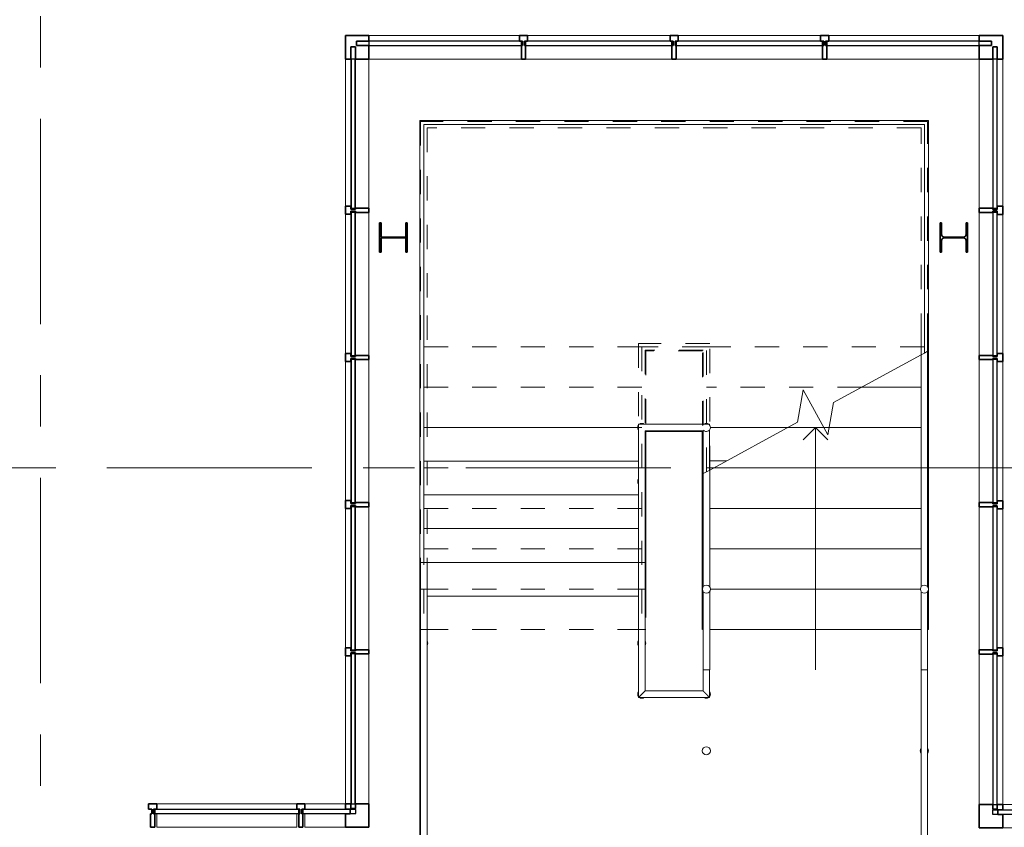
# Model space of a CAD drawing. Extents: x -3204 to 54657, y -2294 to 61632.
# Tile 51 of 65: x -128 to 5970, y 52376 to 57374. Entities that reach past the tile are written whole.
import ezdxf

# ---------------------------------------------------------------- set-up
doc = ezdxf.new("R2010")
doc.units = 0
doc.header["$LTSCALE"] = 100
doc.linetypes.add('gestippeld-fijn', pattern=[3, 1.5, -1.5])
doc.linetypes.add('stramien', pattern=[22.225, 12.7, -3.175, 3.175, -3.175])
for name, color, linetype, lineweight in [('BL$7A---_STRAMIEN', 7, 'Continuous', 18), ('BL23----_VLOEREN', 11, 'Continuous', 18), ('BL24----_TRAP', 1, 'Continuous', 18), ('BL28----_CONSTRUCTIES', 4, 'Continuous', 18), ('BL30----_KOZIJNEN', 14, 'Continuous', 25), ('BL34----_BALUSTRADES', 1, 'Continuous', 18)]:
    doc.layers.add(name, color=color, linetype=linetype, lineweight=lineweight)

# ---------------------------------------------------------------- blocks, each defined once
blk = doc.blocks.new('28_CL_staal - kolom - HEA - HE180A-1553641-1')
at = {"layer": 'BL28----_CONSTRUCTIES', "lineweight": 35}
for p, q in [((90, 85.5), (-90, 85.5)), ((-90, 85.5), (-90, 76)), ((-90, 76), (-18, 76)), ((-3, 61), (-3, -61)), ((3, -61), (3, 61)), ((18, 76), (90, 76)), ((90, 76), (90, 85.5)), ((-18, -76), (-90, -76)), ((-90, -76), (-90, -85.5)), ((-90, -85.5), (90, -85.5)), ((90, -76), (18, -76)), ((90, -85.5), (90, -76))]:
    blk.add_line(p, q, dxfattribs=at)
for centre, start, end in [((-18, 61), 360, 90), ((18, 61), 90, 180), ((-18, -61), 270, 0), ((18, -61), 180, 270)]:
    blk.add_arc(centre, 15, start, end, dxfattribs=at)
blk = doc.blocks.new('Railing - AL_34_baluster_ rond-1553322-1')
at = {"layer": 'BL34----_BALUSTRADES'}
for start, end in [(171.08897, 180), (180, 188.91103)]:
    blk.add_arc((0, 0), 25, start, end, dxfattribs=at)
blk = doc.blocks.new('Railing - AL_34_baluster_ rond-1553324-1')
at = {"layer": 'BL34----_BALUSTRADES'}
for start, end in [(143.768, 180), (0, 36.232), (180, 216.232), (323.768, 0)]:
    blk.add_arc((0, 0), 25, start, end, dxfattribs=at)
blk = doc.blocks.new('Railing - AL_34_baluster_ rond-1739156-1')
at = {"layer": 'BL34----_BALUSTRADES'}
for start, end in [(45, 180), (0, 36.232), (180, 225), (323.768, 0)]:
    blk.add_arc((0, 0), 25, start, end, dxfattribs=at)
blk = doc.blocks.new('Railing - AL_34_baluster_ rond-1553330-1')
at = {"layer": 'BL34----_BALUSTRADES'}
for start, end in [(53.768, 126.232), (0, 36.232), (323.768, 0)]:
    blk.add_arc((0, 0), 25, start, end, dxfattribs=at)
blk = doc.blocks.new('Railing - Railing-1550403-1')
at = {"layer": 'BL34----_BALUSTRADES'}
for p, q in [((-5173.4, 42065.4), (-5173.4, 41210.4)), ((-4733.4, 42065.4), (-5173.4, 42065.4)), ((-5133.4, 42025.4), (-5133.4, 41210.4)), ((-4773.4, 42025.4), (-5133.4, 42025.4)), ((-4773.4, 41759.8), (-4773.4, 42025.4)), ((-4733.4, 42060.1), (-4733.4, 42065.4)), ((-4733.4, 41781.6), (-4733.4, 42030.8)), ((-4773.4, 40585.4), (-4773.4, 40794.4))]:
    blk.add_line(p, q, dxfattribs=at)
at = {"extrusion": (0, 0, -1), "zscale": -1}
for name, p in [('Railing - AL_34_baluster_ rond-1553330-1', (5153.4, 42045.4)), ('Railing - AL_34_baluster_ rond-1553324-1', (5153.4, 41710.4))]:
    blk.add_blockref(name, p, dxfattribs=at)
for name, p, rotation in [('Railing - AL_34_baluster_ rond-1739156-1', (4753.4, 42045.4), 90.00000000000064), ('Railing - AL_34_baluster_ rond-1553322-1', (4753.4, 41085.4), 180)]:
    blk.add_blockref(name, p, dxfattribs=dict(at, rotation=rotation))
blk = doc.blocks.new('Railing - AL_34_baluster_ rond-V103-1')
at = {"layer": 'BL34----_BALUSTRADES'}
for start, end in [(143.768, 180), (0, 36.232), (180, 216.232), (323.768, 0)]:
    blk.add_arc((0, 0), 25, start, end, dxfattribs=at)
blk = doc.blocks.new('Railing - AL_34_baluster_ rond-V104-1')
at = {"layer": 'BL34----_BALUSTRADES'}
for start, end in [(0, 180), (180, 0)]:
    blk.add_arc((0, 0), 25, start, end, dxfattribs=at)
blk = doc.blocks.new('Railing - AL_34_baluster_ rond-V105-1')
at = {"layer": 'BL34----_BALUSTRADES'}
for start, end in [(143.768, 180), (180, 216.232), (233.73674, 306.43535)]:
    blk.add_arc((0, 0), 25, start, end, dxfattribs=at)
blk = doc.blocks.new('Railing - AL_34_baluster_ rond-V106-1')
at = {"layer": 'BL34----_BALUSTRADES'}
for start, end in [(143.768, 180), (180, 216.232), (233.768, 306.232)]:
    blk.add_arc((0, 0), 25, start, end, dxfattribs=at)
blk = doc.blocks.new('Railing - Railing-1550489-1')
at = {"layer": 'BL34----_BALUSTRADES'}
for p, q in [((-5173.4, 41210.4), (-5173.4, 40374.4)), ((-5173.4, 41210.4), (-5133.4, 41210.4)), ((-5133.4, 40414.4), (-5133.4, 41210.4)), ((-4773.4, 40544.4), (-4773.4, 40414.4)), ((-4773.4, 40544.4), (-4733.4, 40544.4)), ((-4733.4, 40374.4), (-4733.4, 40544.4)), ((-5173.4, 40374.4), (-4733.4, 40374.4)), ((-4773.4, 40414.4), (-5133.4, 40414.4))]:
    blk.add_line(p, q, dxfattribs=at)
for points in [[(-5173.4, 40374.4), (-5173.4, 40374.4), (-5173.1, 40374.8), (-5171.9, 40375.9), (-5170.8, 40377), (-5169.6, 40378.3), (-5168.5, 40379.4), (-5167.3, 40380.6), (-5165.6, 40382.2), (-5163.8, 40384), (-5162.3, 40385.6), (-5161.1, 40386.8), (-5159.8, 40388), (-5158.6, 40389.2), (-5157.3, 40390.5), (-5156, 40391.8), (-5154.7, 40393.1), (-5153.4, 40394.4), (-5152.1, 40395.7), (-5150.8, 40397), (-5149.5, 40398.3), (-5148.2, 40399.6), (-5147, 40400.8), (-5145.7, 40402.1), (-5144.6, 40403.3), (-5143.4, 40404.4), (-5142.3, 40405.5), (-5140.9, 40407), (-5139.5, 40408.3), (-5138.4, 40409.5), (-5137.2, 40410.6), (-5136, 40411.8), (-5134.9, 40412.9), (-5133.7, 40414.1), (-5133.4, 40414.4), (-5133.4, 40414.4)], [(-4733.4, 40374.4), (-4733.4, 40374.4), (-4733.7, 40374.8), (-4734.9, 40375.9), (-4736, 40377), (-4737.2, 40378.3), (-4738.4, 40379.4), (-4739.5, 40380.6), (-4741.2, 40382.2), (-4743, 40384), (-4744.5, 40385.6), (-4745.7, 40386.8), (-4747, 40388), (-4748.2, 40389.2), (-4749.5, 40390.5), (-4750.8, 40391.8), (-4752.1, 40393.1), (-4753.4, 40394.4), (-4754.7, 40395.7), (-4756, 40397), (-4757.3, 40398.3), (-4758.6, 40399.6), (-4759.8, 40400.8), (-4761.1, 40402.1), (-4762.3, 40403.3), (-4763.4, 40404.4), (-4764.5, 40405.5), (-4765.9, 40407), (-4767.3, 40408.3), (-4768.4, 40409.5), (-4769.6, 40410.6), (-4770.8, 40411.8), (-4771.9, 40412.9), (-4773.1, 40414.1), (-4773.4, 40414.4), (-4773.4, 40414.4)]]:
    blk.add_open_spline(points, degree=3, knots=[0, 0, 0, 0, 0.083333, 0.125, 0.166667, 0.208333, 0.229167, 0.25, 0.291667, 0.333333, 0.354167, 0.375, 0.395833, 0.416667, 0.4375, 0.458333, 0.479167, 0.5, 0.520833, 0.541667, 0.5625, 0.583333, 0.604167, 0.625, 0.645833, 0.666667, 0.6875, 0.708333, 0.75, 0.770833, 0.791667, 0.833333, 0.875, 0.916667, 1, 1, 1, 1], dxfattribs=at)
for name, p in [('Railing - AL_34_baluster_ rond-V103-1', (-5153.4, 40710.4)), ('Railing - AL_34_baluster_ rond-V105-1', (-5153.4, 40394.4))]:
    blk.add_blockref(name, p)
for name, p, rotation in [('Railing - AL_34_baluster_ rond-V106-1', (-4753.4, 40394.4), 89.99999999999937), ('Railing - AL_34_baluster_ rond-V104-1', (-4753.4, 40044.4), 180)]:
    blk.add_blockref(name, p, dxfattribs=dict(rotation=rotation))
blk = doc.blocks.new('Railing - AL_34_baluster_ rond-1553313-1')
at = {"layer": 'BL34----_BALUSTRADES'}
for start, end in [(0, 180), (180, 0)]:
    blk.add_arc((0, 0), 25, start, end, dxfattribs=at)
blk = doc.blocks.new('Railing - Railing-1550527-1')
at = {"layer": 'BL34----_BALUSTRADES', "linetype": 'gestippeld-fijn'}
for p, q in [((-6522.9, 43939.4), (-6522.9, 42737.6)), ((-3382.9, 43939.4), (-6522.9, 43939.4)), ((-6522.9, 43939.4), (-6522.9, 42737.6)), ((-3382.9, 43939.4), (-6522.9, 43939.4)), ((-3382.9, 42601.2), (-3382.9, 43939.4)), ((-3382.9, 42601.2), (-3382.9, 43939.4)), ((-6482.9, 43899.4), (-6482.9, 42737.6)), ((-3422.9, 43899.4), (-6482.9, 43899.4)), ((-6482.9, 43899.4), (-6482.9, 42737.6)), ((-3422.9, 43899.4), (-6482.9, 43899.4)), ((-3422.9, 42601.2), (-3422.9, 43899.4)), ((-3422.9, 42601.2), (-3422.9, 43899.4)), ((-6522.9, 42737.6), (-6522.9, 41044.4)), ((-6522.9, 42737.6), (-6522.9, 41044.4)), ((-6482.9, 42737.6), (-6482.9, 41044.4)), ((-6482.9, 42737.6), (-6482.9, 41044.4)), ((-3422.9, 42494.9), (-3422.9, 42601.2)), ((-3422.9, 42494.9), (-3422.9, 42601.2)), ((-3382.9, 42516.7), (-3382.9, 42601.2)), ((-3382.9, 42516.7), (-3382.9, 42601.2)), ((-6482.9, 41044.4), (-6522.9, 41044.4)), ((-6482.9, 41044.4), (-6522.9, 41044.4))]:
    blk.add_line(p, q, dxfattribs=at)
at = {"layer": 'BL34----_BALUSTRADES'}
for p, q in [((-3402.9, 42505.8), (-3422.9, 42494.9)), ((-3382.9, 42516.7), (-3402.9, 42505.8)), ((-3382.9, 41059), (-3382.9, 42516.7)), ((-3422.9, 41059), (-3422.9, 42494.9)), ((-3422.9, 40544.4), (-3422.9, 41029.7)), ((-3382.9, 40544.4), (-3382.9, 41029.7))]:
    blk.add_line(p, q, dxfattribs=at)
at = {"rotation": 180}
blk.add_blockref('Railing - AL_34_baluster_ rond-1553313-1', (-3402.9, 41044.4), dxfattribs=at)
blk = doc.blocks.new('Railing - Railing-1550531-1')
at = {"layer": 'BL34----_BALUSTRADES', "linetype": 'gestippeld-fijn'}
for p, q in [((-5172.9, 42564.4), (-5172.9, 41044.4)), ((-4732.9, 42564.4), (-5172.9, 42564.4)), ((-5172.9, 42564.4), (-5172.9, 41044.4)), ((-4732.9, 42564.4), (-5172.9, 42564.4)), ((-5132.9, 42524.4), (-5132.9, 41044.4)), ((-4772.9, 42524.4), (-5132.9, 42524.4)), ((-5132.9, 42524.4), (-5132.9, 41044.4)), ((-4772.9, 42524.4), (-5132.9, 42524.4)), ((-4772.9, 41760.1), (-4772.9, 42524.4)), ((-4772.9, 41760.1), (-4772.9, 42524.4)), ((-4732.9, 41781.9), (-4732.9, 42564.4)), ((-4732.9, 41781.9), (-4732.9, 42564.4)), ((-5132.9, 41044.4), (-5172.9, 41044.4)), ((-5132.9, 41044.4), (-5172.9, 41044.4))]:
    blk.add_line(p, q, dxfattribs=at)
at = {"layer": 'BL34----_BALUSTRADES'}
for p, q in [((-4732.9, 41781.9), (-4752.9, 41771)), ((-4732.9, 41059), (-4732.9, 41781.9)), ((-4752.9, 41771), (-4772.9, 41760.1)), ((-4772.9, 41059), (-4772.9, 41760.1)), ((-4772.9, 40544.4), (-4772.9, 41029.7)), ((-4732.9, 40544.4), (-4732.9, 41029.7))]:
    blk.add_line(p, q, dxfattribs=at)
at = {"extrusion": (0, 0, -1), "zscale": -1, "rotation": 180}
blk.add_blockref('Railing - AL_34_baluster_ rond-1553313-1', (4752.9, 41044.4), dxfattribs=at)
blk = doc.blocks.new('Railing - AL_34_baluster_ rond-V107-1')
at = {"layer": 'BL34----_BALUSTRADES'}
for start, end in [(143.21905, 180), (0, 36.78095), (180, 216.81455), (323.18545, 0)]:
    blk.add_arc((0, 0), 25, start, end, dxfattribs=at)
blk = doc.blocks.new('Railing - Railing-1551036-1')
at = {"layer": 'BL34----_BALUSTRADES'}
for p, q in [((-3423.4, 40544.4), (-3423.4, 38270.4)), ((-3423.4, 40544.4), (-3383.4, 40544.4)), ((-3383.4, 38270.4), (-3383.4, 40544.4)), ((-3383.4, 38270.4), (-3423.4, 38270.4))]:
    blk.add_line(p, q, dxfattribs=at)
for name, p in [('Railing - AL_34_baluster_ rond-V107-1', (-3403.4, 40044.4)), ('Railing - AL_34_baluster_ rond-V103-1', (-3403.4, 38770.4))]:
    blk.add_blockref(name, p)
blk = doc.blocks.new('Railing - AL_34_baluster_ rond-V108-1')
at = {"layer": 'BL34----_BALUSTRADES'}
for start, end in [(143.34337, 180), (0, 36.65663), (180, 216.68254), (323.31746, 0)]:
    blk.add_arc((0, 0), 25, start, end, dxfattribs=at)
blk = doc.blocks.new('Railing - Railing-1551041-1')
at = {"layer": 'BL34----_BALUSTRADES'}
for p, q in [((-6523.4, 41210.4), (-6523.4, 38270.4)), ((-6523.4, 41210.4), (-6483.4, 41210.4)), ((-6483.4, 38270.4), (-6483.4, 41210.4)), ((-6483.4, 38270.4), (-6523.4, 38270.4))]:
    blk.add_line(p, q, dxfattribs=at)
at = {"rotation": 180}
for name, p in [('Railing - AL_34_baluster_ rond-V103-1', (-6503.4, 40710.4)), ('Railing - AL_34_baluster_ rond-V108-1', (-6503.4, 38770.4))]:
    blk.add_blockref(name, p, dxfattribs=at)
blk = doc.blocks.new('Rectangular Mullion - 30_CW_inwendigehoek_L-1554216-1')
at = {"layer": 'BL30----_KOZIJNEN', "lineweight": 35}
for p, q in [((-111.5, 70.45), (-145.5, 70.45)), ((-145.5, 70.45), (-145.5, 36.45)), ((-111.5, 40.45), (-111.5, 70.45)), ((0, 70.45), (-83.5, 70.45)), ((-83.5, 70.45), (-83.5, 40.45)), ((0, -75.05), (0, 70.45)), ((-145.5, 36.45), (-115.5, 36.45)), ((-115.5, 8.45), (-145.5, 8.45)), ((-145.5, 8.45), (-145.5, -75.05)), ((-115.5, 36.45), (-115.5, 8.45)), ((-83.5, 40.45), (-111.5, 40.45)), ((-145.5, -75.05), (0, -75.05))]:
    blk.add_line(p, q, dxfattribs=at)
blk = doc.blocks.new('System Panel - 31_CP_Glazed-1562932-1')
at = {"layer": 'BL30----_KOZIJNEN'}
for p, q in [((465.4, -9.5), (-465.4, -9.5)), ((-465.4, -9.5), (-465.4, -35.5)), ((-465.4, -35.5), (465.4, -35.5)), ((465.4, -35.5), (465.4, -9.5))]:
    blk.add_line(p, q, dxfattribs=at)
blk = doc.blocks.new('System Panel - 31_CP_Glazed-1563089-1')
at = {"layer": 'BL30----_KOZIJNEN'}
for p, q in [((442.45, -9.5), (-442.45, -9.5)), ((-442.45, -9.5), (-442.45, -35.5)), ((-442.45, -35.5), (442.45, -35.5)), ((442.45, -35.5), (442.45, -9.5))]:
    blk.add_line(p, q, dxfattribs=at)
blk = doc.blocks.new('Rectangular Mullion - 30_CW_vliesgevelprofiel-1562920-1')
at = {"layer": 'BL30----_KOZIJNEN', "lineweight": 18}
for p, q in [((5815, 52517.5), (5815, 53448.4)), ((5898.5, 52517.5), (5898.5, 53448.4)), ((5926.5, 52517.5), (5926.5, 53436.4)), ((5960.5, 52517.5), (5960.5, 53436.4))]:
    blk.add_line(p, q, dxfattribs=at)
blk = doc.blocks.new('Rectangular Mullion - 30_CW_vliesgevelprofiel-1563076-1')
at = {"layer": 'BL30----_KOZIJNEN', "lineweight": 18}
for p, q in [((5815, 53474.4), (5815, 54359.3)), ((5898.5, 53474.4), (5898.5, 54359.3)), ((5926.5, 53486.4), (5926.5, 54347.3)), ((5960.5, 53486.4), (5960.5, 54347.3))]:
    blk.add_line(p, q, dxfattribs=at)
blk = doc.blocks.new('Rectangular Mullion - 30_CW_vliesgevelprofiel-1554191-1')
at = {"layer": 'BL30----_KOZIJNEN', "lineweight": 35}
for p, q in [((-25, 36.5), (-25, 70.5)), ((-25, 70.5), (25, 70.5)), ((25, 70.5), (25, 36.5)), ((-6, 36.5), (-25, 36.5)), ((-13, 8.5), (-6, 8.5)), ((-13, -75), (-13, 8.5)), ((-6, 8.5), (-6, 36.5)), ((25, 36.5), (6, 36.5)), ((6, 36.5), (6, 8.5)), ((6, 8.5), (13, 8.5)), ((13, 8.5), (13, -75)), ((13, -75), (-13, -75))]:
    blk.add_line(p, q, dxfattribs=at)
blk = doc.blocks.new('System Panel - 31_CP_Glazed-1563274-1')
at = {"layer": 'BL30----_KOZIJNEN'}
for p, q in [((461.45, -9.5), (-461.45, -9.5)), ((-461.45, -9.5), (-461.45, -35.5)), ((-461.45, -35.5), (461.45, -35.5)), ((461.45, -35.5), (461.45, -9.5))]:
    blk.add_line(p, q, dxfattribs=at)
blk = doc.blocks.new('Rectangular Mullion - 30_CW_vliesgevelprofiel-1563270-1')
at = {"layer": 'BL30----_KOZIJNEN', "lineweight": 18}
for p, q in [((5815, 56207.1), (5815, 57130)), ((5898.5, 56207.1), (5898.5, 57130)), ((5926.5, 56219.1), (5926.5, 57130)), ((5960.5, 56219.1), (5960.5, 57130))]:
    blk.add_line(p, q, dxfattribs=at)
blk = doc.blocks.new('Rectangular Mullion - 30_CW_inwendigehoek_L-1559278-1')
at = {"layer": 'BL30----_KOZIJNEN', "lineweight": 35}
for p, q in [((0, 75.05), (-145.5, 75.05)), ((-145.5, 75.05), (-145.5, -8.45)), ((0, -70.45), (0, 75.05)), ((-145.5, -8.45), (-115.5, -8.45)), ((-145.5, -36.45), (-145.5, -70.45)), ((-115.5, -36.45), (-145.5, -36.45)), ((-115.5, -8.45), (-115.5, -36.45)), ((-111.5, -70.45), (-111.5, -40.45)), ((-111.5, -40.45), (-83.5, -40.45)), ((-83.5, -40.45), (-83.5, -70.45)), ((-145.5, -70.45), (-111.5, -70.45)), ((-83.5, -70.45), (0, -70.45))]:
    blk.add_line(p, q, dxfattribs=at)
blk = doc.blocks.new('System Panel - 31_CP_Glazed-1595720-1')
at = {"layer": 'BL30----_KOZIJNEN'}
for p, q in [((463.6, 35.5), (-463.6, 35.5)), ((-463.6, 35.5), (-463.6, 9.5)), ((-463.6, 9.5), (463.6, 9.5)), ((463.6, 9.5), (463.6, 35.5))]:
    blk.add_line(p, q, dxfattribs=at)
blk = doc.blocks.new('System Panel - 31_CP_Glazed-1562397-1')
at = {"layer": 'BL30----_KOZIJNEN'}
for p, q in [((442.35, 35.5), (-442.35, 35.5)), ((-442.35, 35.5), (-442.35, 9.5)), ((-442.35, 9.5), (442.35, 9.5)), ((442.35, 9.5), (442.35, 35.5))]:
    blk.add_line(p, q, dxfattribs=at)
blk = doc.blocks.new('Rectangular Mullion - 30_CW_vliesgevelprofiel-1595707-1')
at = {"layer": 'BL30----_KOZIJNEN', "lineweight": 18}
for p, q in [((1889.5, 52522), (1889.5, 53437.2)), ((1923.5, 52522), (1923.5, 53437.2)), ((1951.5, 52522), (1951.5, 53449.2)), ((2035, 52522), (2035, 53449.2))]:
    blk.add_line(p, q, dxfattribs=at)
blk = doc.blocks.new('Rectangular Mullion - 30_CW_vliesgevelprofiel-1562468-1')
at = {"layer": 'BL30----_KOZIJNEN', "lineweight": 18}
for p, q in [((1889.5, 53487.2), (1889.5, 54347.9)), ((1923.5, 53487.2), (1923.5, 54347.9)), ((1951.5, 53475.2), (1951.5, 54359.9)), ((2035, 53475.2), (2035, 54359.9))]:
    blk.add_line(p, q, dxfattribs=at)
blk = doc.blocks.new('Rectangular Mullion - 30_CW_vliesgevelprofiel-1559248-1')
at = {"layer": 'BL30----_KOZIJNEN', "lineweight": 35}
for p, q in [((-13, -8.5), (-13, 75)), ((-13, 75), (13, 75)), ((13, 75), (13, -8.5)), ((-25, -70.5), (-25, -36.5)), ((-25, -36.5), (-6, -36.5)), ((-6, -8.5), (-13, -8.5)), ((-6, -36.5), (-6, -8.5)), ((13, -8.5), (6, -8.5)), ((6, -8.5), (6, -36.5)), ((6, -36.5), (25, -36.5)), ((25, -36.5), (25, -70.5)), ((25, -70.5), (-25, -70.5))]:
    blk.add_line(p, q, dxfattribs=at)
blk = doc.blocks.new('System Panel - 31_CP_Glazed-1562394-1')
at = {"layer": 'BL30----_KOZIJNEN'}
for p, q in [((461.35, 35.5), (-461.35, 35.5)), ((-461.35, 35.5), (-461.35, 9.5)), ((-461.35, 9.5), (461.35, 9.5)), ((461.35, 9.5), (461.35, 35.5))]:
    blk.add_line(p, q, dxfattribs=at)
blk = doc.blocks.new('Rectangular Mullion - 30_CW_vliesgevelprofiel-1562381-1')
at = {"layer": 'BL30----_KOZIJNEN', "lineweight": 18}
for p, q in [((1889.5, 56219.3), (1889.5, 57130)), ((1923.5, 56219.3), (1923.5, 57130)), ((1951.5, 56207.3), (1951.5, 57130)), ((2035, 56207.3), (2035, 57130))]:
    blk.add_line(p, q, dxfattribs=at)
blk = doc.blocks.new('Rectangular Mullion - 30_CW_vliesgevelprofiel-1559310-1')
at = {"layer": 'BL30----_KOZIJNEN', "lineweight": 35}
for p, q in [((-12, 75), (-38, 75)), ((-38, 75), (-38, -8.5)), ((-12, -8.5), (-12, 75)), ((-31, -36.5), (-50, -36.5)), ((-50, -36.5), (-50, -70.5)), ((-38, -8.5), (-31, -8.5)), ((-31, -8.5), (-31, -36.5)), ((-19, -8.5), (-12, -8.5)), ((-19, -36.5), (-19, -8.5)), ((0, -36.5), (-19, -36.5)), ((0, -70.5), (0, -36.5)), ((-50, -70.5), (0, -70.5))]:
    blk.add_line(p, q, dxfattribs=at)
blk = doc.blocks.new('System Panel - 31_CP_Glazed 1-1559305-1')
at = {"layer": 'BL30----_KOZIJNEN'}
for p, q in [((446, 35.5), (-446, 35.5)), ((-446, 35.5), (-446, 9.5)), ((-446, 9.5), (446, 9.5)), ((446, 9.5), (446, 35.5))]:
    blk.add_line(p, q, dxfattribs=at)
blk = doc.blocks.new('Rectangular Mullion - 30_CW_vliesgevelprofiel-1559299-1')
at = {"layer": 'BL30----_KOZIJNEN', "lineweight": 18}
for p, q in [((720.5, 52522), (1588.4, 52522)), ((720.5, 52488), (1588.4, 52488)), ((720.5, 52376.5), (720.5, 52460)), ((720.5, 52460), (1588.4, 52460)), ((1588.4, 52460), (1588.4, 52376.5)), ((720.5, 52376.5), (1588.4, 52376.5))]:
    blk.add_line(p, q, dxfattribs=at)
blk = doc.blocks.new('Rectangular Mullion - 30_CW_vliesgevelprofiel-1559300-1')
at = {"layer": 'BL30----_KOZIJNEN', "lineweight": 18}
for p, q in [((1638.4, 52522), (1889.5, 52522)), ((1638.4, 52488), (1889.5, 52488)), ((1638.4, 52376.5), (1638.4, 52460)), ((1638.4, 52460), (1889.5, 52460)), ((1638.4, 52376.5), (1889.5, 52376.5))]:
    blk.add_line(p, q, dxfattribs=at)
blk = doc.blocks.new('System Panel - 31_CP_Glazed-1559313-1')
at = {"layer": 'BL30----_KOZIJNEN'}
for p, q in [((164.025, 35.5), (-164.025, 35.5)), ((-164.025, 35.5), (-164.025, 9.5)), ((-164.025, 9.5), (164.025, 9.5)), ((164.025, 9.5), (164.025, 35.5))]:
    blk.add_line(p, q, dxfattribs=at)
blk = doc.blocks.new('Rectangular Mullion - 30_CW_vliesgevelprofiel-1559304-1')
at = {"layer": 'BL30----_KOZIJNEN', "lineweight": 35}
for p, q in [((-13, -8.5), (-13, 75)), ((-13, 75), (13, 75)), ((13, 75), (13, -8.5)), ((-25, -70.5), (-25, -36.5)), ((-25, -36.5), (-6, -36.5)), ((-6, -8.5), (-13, -8.5)), ((-6, -36.5), (-6, -8.5)), ((13, -8.5), (6, -8.5)), ((6, -8.5), (6, -36.5)), ((6, -36.5), (25, -36.5)), ((25, -36.5), (25, -70.5)), ((25, -70.5), (-25, -70.5))]:
    blk.add_line(p, q, dxfattribs=at)
blk = doc.blocks.new('Rectangular Mullion - 30_CW_vliesgevelprofiel-1559320-1')
at = {"layer": 'BL30----_KOZIJNEN', "lineweight": 18}
for p, q in [((6216.5, 52517.5), (5960.4, 52517.5)), ((6216.5, 52483.5), (5960.4, 52483.5)), ((6216.5, 52455.5), (5960.4, 52455.5)), ((6216.5, 52455.5), (6216.5, 52372)), ((6216.5, 52372), (5960.4, 52372))]:
    blk.add_line(p, q, dxfattribs=at)
blk = doc.blocks.new('System Panel - 31_CP_Glazed-1559333-1')
at = {"layer": 'BL30----_KOZIJNEN'}
for p, q in [((166.025, -9.5), (-166.025, -9.5)), ((-166.025, -9.5), (-166.025, -35.5)), ((-166.025, -35.5), (166.025, -35.5)), ((166.025, -35.5), (166.025, -9.5))]:
    blk.add_line(p, q, dxfattribs=at)
blk = doc.blocks.new('Rectangular Mullion - 30_CW_hoek_L-1559224-1')
at = {"layer": 'BL30----_KOZIJNEN', "lineweight": 35}
for p, q in [((0, 70.5), (-145.5, 70.5)), ((-145.5, 70.5), (-145.5, 36.5)), ((0, -75), (0, 70.5)), ((-145.5, 36.5), (-68.9, 36.5)), ((-68.9, 8.5), (-145.5, 8.5)), ((-145.5, 8.5), (-145.5, -75)), ((-68.9, 36.5), (-68.9, 8.5)), ((-62, -75), (-62, 1.6)), ((-62, 1.6), (-34, 1.6)), ((-34, 1.6), (-34, -75)), ((-145.5, -75), (-62, -75)), ((-34, -75), (0, -75))]:
    blk.add_line(p, q, dxfattribs=at)
blk = doc.blocks.new('System Panel - 31_CP_Glazed-1600153-1')
at = {"layer": 'BL30----_KOZIJNEN'}
for p, q in [((472.25, -9.5), (-472.25, -9.5)), ((-472.25, -9.5), (-472.25, -35.5)), ((-472.25, -35.5), (472.25, -35.5)), ((472.25, -35.5), (472.25, -9.5))]:
    blk.add_line(p, q, dxfattribs=at)
blk = doc.blocks.new('System Panel - 31_CP_Glazed-1600230-1')
at = {"layer": 'BL30----_KOZIJNEN'}
for p, q in [((453.25, -9.5), (-453.25, -9.5)), ((-453.25, -9.5), (-453.25, -35.5)), ((-453.25, -35.5), (453.25, -35.5)), ((453.25, -35.5), (453.25, -9.5))]:
    blk.add_line(p, q, dxfattribs=at)
blk = doc.blocks.new('System Panel - 31_CP_Glazed-1600277-1')
at = {"layer": 'BL30----_KOZIJNEN'}
for p, q in [((472.5, -9.5), (-472.5, -9.5)), ((-472.5, -9.5), (-472.5, -35.5)), ((-472.5, -35.5), (472.5, -35.5)), ((472.5, -35.5), (472.5, -9.5))]:
    blk.add_line(p, q, dxfattribs=at)
blk = doc.blocks.new('Rectangular Mullion - 30_CW_vliesgevelprofiel-1600145-1')
at = {"layer": 'BL30----_KOZIJNEN', "lineweight": 18}
for p, q in [((5815, 57275.5), (4882.5, 57275.5)), ((5815, 57213.5), (4870.5, 57213.5)), ((5815, 57241.5), (4882.5, 57241.5)), ((5815, 57130), (4870.5, 57130))]:
    blk.add_line(p, q, dxfattribs=at)
blk = doc.blocks.new('Rectangular Mullion - 30_CW_vliesgevelprofiel-1600222-1')
at = {"layer": 'BL30----_KOZIJNEN', "lineweight": 18}
for p, q in [((4832.5, 57275.5), (3950, 57275.5)), ((4844.5, 57213.5), (3938, 57213.5)), ((4832.5, 57241.5), (3950, 57241.5)), ((4844.5, 57130), (3938, 57130))]:
    blk.add_line(p, q, dxfattribs=at)
blk = doc.blocks.new('Rectangular Mullion - 30_CW_vliesgevelprofiel-1600273-1')
at = {"layer": 'BL30----_KOZIJNEN', "lineweight": 18}
for p, q in [((2967.5, 57275.5), (2034.5, 57275.5)), ((2967.5, 57241.5), (2034.5, 57241.5)), ((2979.5, 57213.5), (2034.5, 57213.5)), ((2979.5, 57130), (2034.5, 57130))]:
    blk.add_line(p, q, dxfattribs=at)
blk = doc.blocks.new('Rectangular Mullion - 30_CW_hoek_R-1559223-1')
at = {"layer": 'BL30----_KOZIJNEN', "lineweight": 35}
for p, q in [((-145.5, 36.5), (-145.5, 70.5)), ((-145.5, 70.5), (0, 70.5)), ((0, 70.5), (0, -75)), ((-68.9, 36.5), (-145.5, 36.5)), ((-145.5, -75), (-145.5, 8.5)), ((-145.5, 8.5), (-68.9, 8.5)), ((-68.9, 8.5), (-68.9, 36.5)), ((-34, 1.6), (-62, 1.6)), ((-62, 1.6), (-62, -75)), ((-34, -75), (-34, 1.6)), ((-62, -75), (-145.5, -75)), ((0, -75), (-34, -75))]:
    blk.add_line(p, q, dxfattribs=at)

msp = doc.modelspace()

# ---------------------------------------------------------------- hatches: boundary and pattern name
at = {"layer": 'BL28----_CONSTRUCTIES'}
h = msp.add_hatch(dxfattribs=at)
h.set_pattern_fill('FP_70', color=256, style=0, pattern_type=2)
h.set_pattern_definition([(45, (8878.4, 12805.1), (-500, 500), []), (45, (9048.4, 12805.1), (-500, 500), []), (45, (9058.4, 12805.1), (-500, 500), []), (45, (9068.4, 12805.1), (-500, 500), []), (45, (9078.4, 12805.1), (-500, 500), []), (45, (9088.4, 12805.1), (-500, 500), []), (45, (9098.4, 12805.1), (-500, 500), []), (45, (9108.4, 12805.1), (-500, 500), [])])
h.paths.add_polyline_path([(2101.2, 55936), (2110.7, 55936), (2110.7, 56023), (2262.7, 56023), (2262.7, 55936), (2272.2, 55936), (2272.2, 56116), (2262.7, 56116), (2262.7, 56029), (2110.7, 56029), (2110.7, 56116), (2101.2, 56116), (2101.2, 56039.3)], flags=0)

# ---------------------------------------------------------------- linework, layer by layer
at = {"layer": 'BL$7A---_STRAMIEN', "linetype": 'stramien'}
for p, q in [((0, -2294.5), (0, 60632.3)), ((0, -2294.5), (0, 60632.3)), ((52800, 54600), (-2203.7, 54600))]:
    msp.add_line(p, q, dxfattribs=at)
at = {"layer": 'BL23----_VLOEREN'}
for p, q in [((2355, 53806.7), (2350, 53806.7)), ((2350, 53806.7), (2350, 51055.5)), ((3705.2, 53806.7), (2395, 53806.7))]:
    msp.add_line(p, q, dxfattribs=at)
at = {"layer": 'BL24----_TRAP'}
for p, q in [((5500, 56750.5), (2350, 56750.5)), ((2350, 56750.5), (2350, 55051.4)), ((2375, 56725.5), (2375, 55041.6)), ((5475, 56725.5), (2375, 56725.5)), ((5475, 55310.6), (5475, 56725.5)), ((5500, 55324.2), (5500, 56750.5)), ((5495.5, 55321.7), (5500.5, 55324.5)), ((5500.5, 55324.5), (5495.5, 55321.7)), ((5500.5, 53599.5), (5500.5, 55324.5)), ((4912.1, 55004.2), (5455.5, 55300)), ((4689, 54882.7), (4724.6, 55082.9)), ((4724.6, 55082.9), (4876.4, 54804)), ((5455.5, 55099.5), (5087.1, 55099.5)), ((2350, 55051.4), (2350, 53997.8)), ((2375, 55041.6), (2375, 54850.5)), ((4876.4, 54804), (4912.1, 55004.2)), ((2375, 54850.5), (3700, 54850.5)), ((2375, 54850.5), (2375, 54015.5)), ((2375, 54832.8), (2375, 54641.8)), ((3750, 54830.5), (3750, 53997.8)), ((4105, 54825.5), (3750, 54825.5)), ((4100, 53600.5), (4100, 54825.5)), ((4145.5, 54586.9), (4689, 54882.7)), ((4629.7, 54850.5), (4150, 54850.5)), ((4851.7, 54849.5), (4627.8, 54849.5)), ((4724.7, 54773.7), (4800.5, 54849.5)), ((4876.3, 54773.7), (4800.5, 54849.5)), ((4800.5, 53349.5), (4800.5, 54849.5)), ((4884.7, 54850.5), (4851.1, 54850.5)), ((5455.5, 54849.5), (4884.5, 54849.5)), ((2375, 54641.8), (3705, 54641.8)), ((4250.8, 54644.3), (4145, 54644.3)), ((2375, 54624.1), (2375, 54433)), ((5455.5, 54599.5), (4168.5, 54599.5)), ((4100.5, 54562.5), (4105.5, 54565.2)), ((4105.5, 54565.2), (4100.5, 54562.5)), ((4100.5, 53599.5), (4100.5, 54562.5)), ((2375, 54433), (3705, 54433)), ((2375, 54415.3), (2375, 54224.3)), ((5455.5, 54349.5), (4145.5, 54349.5)), ((2375, 54224.3), (3705, 54224.3)), ((2375, 54206.6), (2375, 54015.5)), ((5455.5, 54099.5), (4145.5, 54099.5)), ((2350, 53997.8), (2350, 53806.7)), ((2395, 54015.5), (3705, 54015.5)), ((3750, 53806.7), (3750, 53997.8)), ((5450.5, 53849.5), (4150.5, 53849.5)), ((2350, 53806.7), (2355, 53806.7)), ((2395, 53806.7), (3705.2, 53806.7)), ((3745, 53806.7), (3750, 53806.7)), ((4105.5, 53599.5), (4100.5, 53599.5)), ((5455.5, 53599.5), (4145.5, 53599.5)), ((5500.5, 53599.5), (5495.5, 53599.5))]:
    msp.add_line(p, q, dxfattribs=at)
at = {"layer": 'BL24----_TRAP', "linetype": 'gestippeld-fijn'}
for p, q in [((2350.5, 56749.5), (2350.5, 55349.5)), ((5500.5, 56749.5), (2350.5, 56749.5)), ((2375.5, 56724.5), (2375.5, 55349.5)), ((5475.5, 56724.5), (2375.5, 56724.5)), ((2375.5, 56724.5), (2375.5, 55349.5)), ((5475.5, 56724.5), (2375.5, 56724.5)), ((5475.5, 55349.5), (5475.5, 56724.5)), ((5475.5, 55349.5), (5475.5, 56724.5)), ((5500.5, 55349.5), (5500.5, 56749.5)), ((2350.5, 55349.5), (2350.5, 53599.5)), ((2375.5, 55349.5), (3725.5, 55349.5)), ((2375.5, 55349.5), (2375.5, 53599.5)), ((2375.5, 55349.5), (2375.5, 53599.5)), ((3725.5, 55349.5), (3725.5, 53599.5)), ((4125.5, 55349.5), (3725.5, 55349.5)), ((3725.5, 55349.5), (3725.5, 53599.5)), ((4125.5, 55349.5), (3725.5, 55349.5)), ((3750.5, 55324.5), (3750.5, 53599.5)), ((4100.5, 55324.5), (3750.5, 55324.5)), ((4100.5, 54562.5), (4100.5, 55324.5)), ((5475.5, 55349.5), (4125.5, 55349.5)), ((4125.5, 54576.1), (4125.5, 55349.5)), ((4125.5, 54576.1), (4125.5, 55349.5)), ((5475.5, 55310.8), (5475.5, 55349.5)), ((5475.5, 55310.8), (5475.5, 55349.5)), ((5500.5, 55324.5), (5500.5, 55349.5)), ((2375.5, 55099.5), (3725.5, 55099.5)), ((5087.1, 55099.5), (4125.5, 55099.5)), ((2375.5, 54849.5), (3725.5, 54849.5)), ((4627.8, 54849.5), (4125.5, 54849.5)), ((4884.5, 54849.5), (4851.7, 54849.5)), ((2375.5, 54599.5), (3725.5, 54599.5)), ((4168.5, 54599.5), (4125.5, 54599.5)), ((2375.5, 54349.5), (3725.5, 54349.5)), ((2375.5, 54099.5), (3725.5, 54099.5)), ((2375.5, 53849.5), (3725.5, 53849.5)), ((2350.5, 53599.5), (2375.5, 53599.5)), ((2375.5, 53599.5), (3725.5, 53599.5)), ((3750.5, 53599.5), (3725.5, 53599.5))]:
    msp.add_line(p, q, dxfattribs=at)
at = {"layer": 'BL28----_CONSTRUCTIES', "lineweight": 35}
for p, q in [((2110.7, 56116), (2101.2, 56116)), ((2101.2, 56116), (2101.2, 55936)), ((2110.7, 56029), (2110.7, 56116)), ((2272.2, 56116), (2262.7, 56116)), ((2262.7, 56116), (2262.7, 56029)), ((2272.2, 55936), (2272.2, 56116)), ((2262.7, 56029), (2110.7, 56029)), ((2110.7, 55936), (2110.7, 56023)), ((2110.7, 56023), (2262.7, 56023)), ((2262.7, 56023), (2262.7, 55936)), ((2101.2, 55936), (2110.7, 55936)), ((2262.7, 55936), (2272.2, 55936))]:
    msp.add_line(p, q, dxfattribs=at)

# ---------------------------------------------------------------- block references
at = {"layer": 'BL28----_CONSTRUCTIES', "rotation": 270}
msp.add_blockref('28_CL_staal - kolom - HEA - HE180A-1553641-1', (5657.7, 56026), dxfattribs=at)
at = {"layer": 'BL30----_KOZIJNEN', "lineweight": 18, "extrusion": (0, 0, -1)}
for name, p in [('Rectangular Mullion - 30_CW_hoek_R-1559223-1', (-1889, 57205)), ('Rectangular Mullion - 30_CW_vliesgevelprofiel-1554191-1', (-2992.5, 57205)), ('Rectangular Mullion - 30_CW_vliesgevelprofiel-1554191-1', (-3925, 57205)), ('Rectangular Mullion - 30_CW_vliesgevelprofiel-1554191-1', (-4857.5, 57205))]:
    msp.add_blockref(name, p, dxfattribs=at)
at = {"layer": 'BL30----_KOZIJNEN', "lineweight": 18}
for name, p in [('Rectangular Mullion - 30_CW_vliesgevelprofiel-1600273-1', (0, 0)), ('Rectangular Mullion - 30_CW_vliesgevelprofiel-1600222-1', (-932.5, 0)), ('Rectangular Mullion - 30_CW_vliesgevelprofiel-1600222-1', (0, 0)), ('Rectangular Mullion - 30_CW_vliesgevelprofiel-1600145-1', (0, 0)), ('Rectangular Mullion - 30_CW_hoek_L-1559224-1', (5960.5, 57205)), ('Rectangular Mullion - 30_CW_vliesgevelprofiel-1562381-1', (0, 0)), ('Rectangular Mullion - 30_CW_vliesgevelprofiel-1563270-1', (0, 0)), ('Rectangular Mullion - 30_CW_vliesgevelprofiel-1562468-1', (0, 1821.4)), ('Rectangular Mullion - 30_CW_vliesgevelprofiel-1563076-1', (0, 1821.8)), ('Rectangular Mullion - 30_CW_vliesgevelprofiel-1562468-1', (0, 910.7)), ('Rectangular Mullion - 30_CW_vliesgevelprofiel-1563076-1', (0, 910.9)), ('Rectangular Mullion - 30_CW_vliesgevelprofiel-1562468-1', (0, 0)), ('Rectangular Mullion - 30_CW_vliesgevelprofiel-1563076-1', (0, 0)), ('Rectangular Mullion - 30_CW_vliesgevelprofiel-1595707-1', (0, 0)), ('Rectangular Mullion - 30_CW_vliesgevelprofiel-1562920-1', (0, 0)), ('Rectangular Mullion - 30_CW_vliesgevelprofiel-1559299-1', (0, 0)), ('Rectangular Mullion - 30_CW_vliesgevelprofiel-1559300-1', (0, 0)), ('Rectangular Mullion - 30_CW_vliesgevelprofiel-1559320-1', (0, 0)), ('System Panel - 31_CP_Glazed 1-1559305-1', (1154.5, 52451.5)), ('System Panel - 31_CP_Glazed-1559313-1', (1790.5, 52451.5))]:
    msp.add_blockref(name, p, dxfattribs=at)
for name, p, rotation in [('System Panel - 31_CP_Glazed-1600277-1', (2507, 57205), 180), ('System Panel - 31_CP_Glazed-1600230-1', (3458.7, 57205), 180), ('System Panel - 31_CP_Glazed-1600230-1', (4391.2, 57205), 180), ('System Panel - 31_CP_Glazed-1600153-1', (5342.7, 57205), 180), ('System Panel - 31_CP_Glazed-1562394-1', (1960, 56668.6), 89.99999999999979), ('System Panel - 31_CP_Glazed-1563274-1', (5890, 56668.5), 89.99999999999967), ('System Panel - 31_CP_Glazed-1562397-1', (1960, 55738.9), 89.99999999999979), ('System Panel - 31_CP_Glazed-1563089-1', (5890, 55738.6), 89.99999999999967), ('System Panel - 31_CP_Glazed-1562397-1', (1960, 54828.2), 89.99999999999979), ('System Panel - 31_CP_Glazed-1563089-1', (5890, 54827.7), 89.99999999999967), ('System Panel - 31_CP_Glazed-1562397-1', (1960, 53917.5), 89.99999999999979), ('System Panel - 31_CP_Glazed-1563089-1', (5890, 53916.8), 89.99999999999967), ('System Panel - 31_CP_Glazed-1595720-1', (1960, 52985.6), 89.99999999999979), ('System Panel - 31_CP_Glazed-1562932-1', (5890, 52983), 89.99999999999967), ('Rectangular Mullion - 30_CW_vliesgevelprofiel-1559310-1', (670.5, 52451.5), 180), ('Rectangular Mullion - 30_CW_inwendigehoek_L-1559278-1', (1960, 52376.5), 269.9999999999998), ('Rectangular Mullion - 30_CW_inwendigehoek_L-1554216-1', (5890, 52372), 269.9999999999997), ('System Panel - 31_CP_Glazed-1559333-1', (6062.5, 52447), 180)]:
    msp.add_blockref(name, p, dxfattribs=dict(at, rotation=rotation))
at = {"layer": 'BL30----_KOZIJNEN', "lineweight": 18, "extrusion": (0, 0, -1)}
for name, p, rotation in [('Rectangular Mullion - 30_CW_vliesgevelprofiel-1559248-1', (-1960, 56194.3), 90.00000000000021), ('Rectangular Mullion - 30_CW_vliesgevelprofiel-1554191-1', (-5890, 56194.1), 90.00000000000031), ('Rectangular Mullion - 30_CW_vliesgevelprofiel-1559248-1', (-1960, 55283.6), 90.00000000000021), ('Rectangular Mullion - 30_CW_vliesgevelprofiel-1554191-1', (-5890, 55283.2), 90.00000000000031), ('Rectangular Mullion - 30_CW_vliesgevelprofiel-1559248-1', (-1960, 54372.9), 90.00000000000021), ('Rectangular Mullion - 30_CW_vliesgevelprofiel-1554191-1', (-5890, 54372.3), 90.00000000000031), ('Rectangular Mullion - 30_CW_vliesgevelprofiel-1559248-1', (-1960, 53462.2), 90.00000000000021), ('Rectangular Mullion - 30_CW_vliesgevelprofiel-1554191-1', (-5890, 53461.4), 90.00000000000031), ('Rectangular Mullion - 30_CW_vliesgevelprofiel-1559304-1', (-1613.4, 52451.5), 180)]:
    msp.add_blockref(name, p, dxfattribs=dict(at, rotation=rotation))
at = {"layer": 'BL34----_BALUSTRADES'}
for name in ['Railing - Railing-1550527-1', 'Railing - Railing-1550531-1', 'Railing - Railing-1550403-1', 'Railing - Railing-1551041-1', 'Railing - Railing-1550489-1', 'Railing - Railing-1551036-1']:
    msp.add_blockref(name, (8878.4, 12805.1), dxfattribs=at)

doc.saveas('drawing.dxf')
